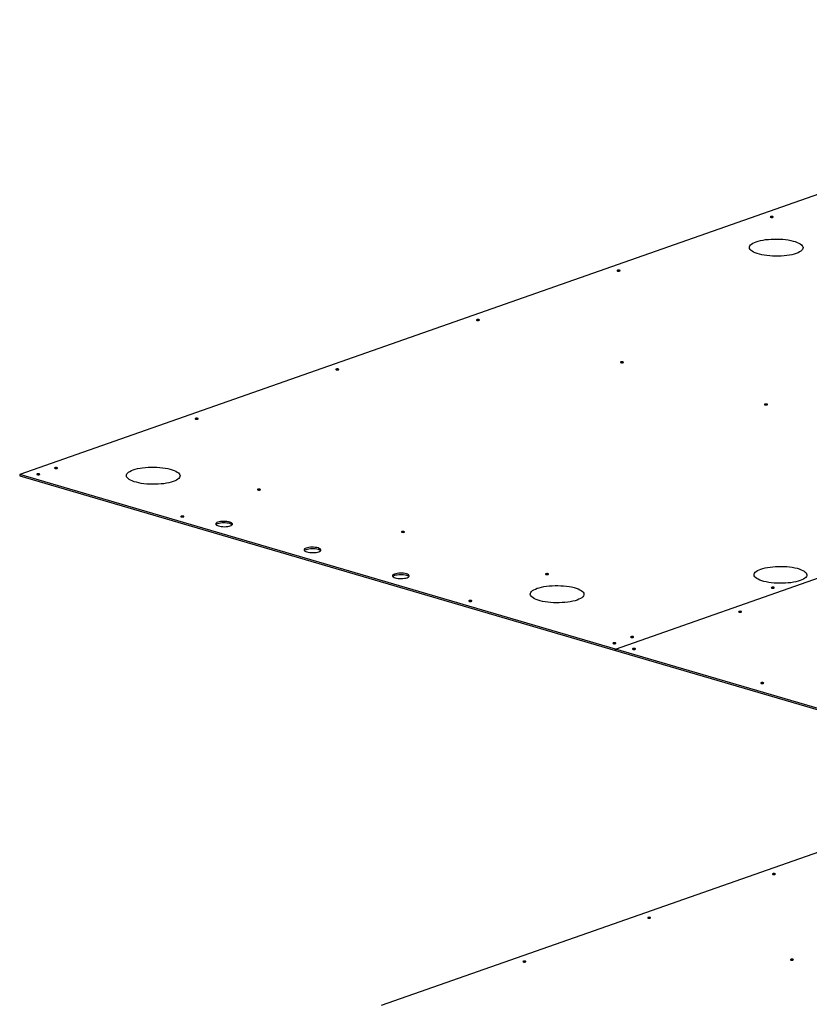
# Model space of a CAD drawing. Header units: millimetres. Extents: x 5 to 589, y 5 to 415.
# Tile 26 of 126: x 125 to 154, y 138 to 174. Entities that reach past the tile are written whole.
import ezdxf

# ---------------------------------------------------------------- set-up
doc = ezdxf.new("R2010")
doc.units = ezdxf.units.MM
doc.layers.add('TRAIT-FORT', color=4, linetype='Continuous', lineweight=25)

msp = doc.modelspace()

# ---------------------------------------------------------------- linework, layer by layer
at = {"layer": 'TRAIT-FORT', "color": 4, "linetype": 'Continuous', "lineweight": 25}
for p, q in [((172.95, 173.868), (125.478, 157.222)), ((147.298, 150.828), (169.2, 158.507)), ((147.298, 150.828), (169.2, 158.507)), ((147.298, 150.828), (125.478, 157.222)), ((125.478, 157.222), (125.478, 157.176)), ((125.478, 157.176), (147.298, 150.782)), ((147.298, 150.782), (147.298, 150.828)), ((162.884, 146.26), (147.298, 150.828)), ((147.298, 150.828), (147.298, 150.782)), ((147.298, 150.782), (147.298, 150.782)), ((147.298, 150.782), (162.812, 146.235)), ((166.768, 147.622), (138.716, 137.786))]:
    msp.add_line(p, q, dxfattribs=at)
at = {"layer": 'TRAIT-FORT', "color": 4, "linetype": 'Continuous', "lineweight": 25, "flags": 128}
for points in [[(152.986, 166.662), (152.975, 166.656), (152.972, 166.65), (152.977, 166.643), (152.99, 166.637), (153.008, 166.634), (153.03, 166.633), (153.05, 166.634), (153.067, 166.638), (153.078, 166.644), (153.081, 166.651), (153.076, 166.658), (153.063, 166.663), (153.045, 166.667), (153.024, 166.668), (153.003, 166.666), (152.986, 166.662)], [(152.457, 165.741), (152.533, 165.764), (152.616, 165.785), (152.706, 165.803), (152.801, 165.818), (152.901, 165.829), (153.005, 165.837), (153.11, 165.841), (153.217, 165.841), (153.323, 165.838), (153.428, 165.831), (153.529, 165.82), (153.627, 165.806), (153.72, 165.789), (153.806, 165.768), (153.885, 165.745), (153.956, 165.719), (154.018, 165.691), (154.071, 165.661), (154.113, 165.63), (154.144, 165.597), (154.164, 165.563), (154.172, 165.529), (154.169, 165.495), (154.155, 165.462), (154.129, 165.429), (154.092, 165.397), (154.044, 165.367), (153.987, 165.338), (153.92, 165.312), (153.845, 165.288), (153.761, 165.267), (153.672, 165.25), (153.576, 165.235), (153.476, 165.224), (153.373, 165.216), (153.267, 165.212), (153.16, 165.212), (153.054, 165.215), (152.95, 165.222), (152.848, 165.233), (152.75, 165.247), (152.657, 165.264), (152.571, 165.284), (152.492, 165.308), (152.421, 165.333), (152.359, 165.361), (152.307, 165.391), (152.265, 165.423), (152.233, 165.456), (152.214, 165.489), (152.205, 165.523), (152.208, 165.557), (152.223, 165.591), (152.249, 165.624), (152.285, 165.656), (152.333, 165.686), (152.39, 165.714), (152.457, 165.741)], [(147.376, 164.695), (147.365, 164.689), (147.362, 164.682), (147.367, 164.676), (147.38, 164.67), (147.398, 164.667), (147.419, 164.666), (147.44, 164.667), (147.457, 164.671), (147.468, 164.677), (147.471, 164.684), (147.466, 164.69), (147.453, 164.696), (147.435, 164.7), (147.413, 164.701), (147.393, 164.699), (147.376, 164.695)], [(142.224, 162.889), (142.213, 162.883), (142.21, 162.876), (142.215, 162.869), (142.228, 162.864), (142.246, 162.86), (142.267, 162.859), (142.288, 162.861), (142.305, 162.865), (142.316, 162.871), (142.319, 162.877), (142.314, 162.884), (142.301, 162.89), (142.283, 162.893), (142.262, 162.894), (142.241, 162.893), (142.224, 162.889)], [(137.072, 161.082), (137.061, 161.076), (137.058, 161.07), (137.063, 161.063), (137.076, 161.057), (137.094, 161.054), (137.116, 161.053), (137.136, 161.054), (137.153, 161.058), (137.164, 161.064), (137.167, 161.071), (137.162, 161.078), (137.149, 161.083), (137.131, 161.087), (137.11, 161.088), (137.089, 161.086), (137.072, 161.082)], [(147.499, 161.343), (147.488, 161.337), (147.485, 161.33), (147.49, 161.323), (147.503, 161.318), (147.521, 161.314), (147.543, 161.313), (147.563, 161.315), (147.58, 161.319), (147.591, 161.325), (147.594, 161.331), (147.589, 161.338), (147.576, 161.344), (147.558, 161.347), (147.537, 161.348), (147.516, 161.347), (147.499, 161.343)], [(152.774, 159.797), (152.763, 159.791), (152.76, 159.784), (152.765, 159.777), (152.778, 159.772), (152.796, 159.768), (152.818, 159.767), (152.838, 159.769), (152.856, 159.773), (152.866, 159.779), (152.87, 159.785), (152.864, 159.792), (152.851, 159.798), (152.833, 159.801), (152.812, 159.802), (152.791, 159.801), (152.774, 159.797)], [(131.92, 159.276), (131.909, 159.27), (131.906, 159.263), (131.911, 159.256), (131.924, 159.251), (131.943, 159.247), (131.964, 159.246), (131.985, 159.248), (132.002, 159.252), (132.013, 159.258), (132.016, 159.264), (132.01, 159.271), (131.998, 159.277), (131.979, 159.28), (131.958, 159.281), (131.937, 159.28), (131.92, 159.276)], [(129.638, 157.392), (129.714, 157.416), (129.797, 157.437), (129.887, 157.455), (129.982, 157.469), (130.082, 157.48), (130.186, 157.488), (130.291, 157.492), (130.398, 157.492), (130.504, 157.489), (130.609, 157.482), (130.71, 157.472), (130.808, 157.458), (130.901, 157.44), (130.987, 157.42), (131.067, 157.397), (131.138, 157.371), (131.2, 157.343), (131.252, 157.313), (131.294, 157.281), (131.325, 157.249), (131.345, 157.215), (131.353, 157.181), (131.35, 157.147), (131.336, 157.113), (131.31, 157.08), (131.273, 157.048), (131.225, 157.018), (131.168, 156.99), (131.101, 156.964), (131.026, 156.94), (130.942, 156.919), (130.853, 156.901), (130.757, 156.886), (130.657, 156.875), (130.554, 156.868), (130.448, 156.864), (130.342, 156.863), (130.235, 156.867), (130.131, 156.874), (130.029, 156.884), (129.931, 156.898), (129.839, 156.915), (129.752, 156.936), (129.673, 156.959), (129.602, 156.985), (129.54, 157.013), (129.488, 157.043), (129.446, 157.074), (129.415, 157.107), (129.395, 157.141), (129.386, 157.175), (129.389, 157.209), (129.404, 157.243), (129.43, 157.275), (129.467, 157.307), (129.514, 157.338), (129.572, 157.366), (129.638, 157.392)], [(126.121, 157.242), (126.11, 157.237), (126.107, 157.23), (126.112, 157.223), (126.125, 157.218), (126.143, 157.214), (126.165, 157.213), (126.185, 157.214), (126.203, 157.218), (126.213, 157.224), (126.217, 157.231), (126.211, 157.238), (126.198, 157.243), (126.18, 157.247), (126.159, 157.248), (126.138, 157.246), (126.121, 157.242)], [(126.768, 157.469), (126.757, 157.463), (126.754, 157.457), (126.76, 157.45), (126.772, 157.445), (126.791, 157.441), (126.812, 157.44), (126.833, 157.441), (126.85, 157.445), (126.861, 157.451), (126.864, 157.458), (126.859, 157.465), (126.846, 157.47), (126.827, 157.474), (126.806, 157.475), (126.786, 157.473), (126.768, 157.469)], [(134.201, 156.68), (134.19, 156.674), (134.187, 156.667), (134.193, 156.661), (134.205, 156.655), (134.224, 156.652), (134.245, 156.651), (134.266, 156.652), (134.283, 156.656), (134.294, 156.662), (134.297, 156.669), (134.292, 156.675), (134.279, 156.681), (134.26, 156.685), (134.239, 156.686), (134.218, 156.684), (134.201, 156.68)], [(131.396, 155.696), (131.385, 155.691), (131.382, 155.684), (131.387, 155.677), (131.4, 155.672), (131.419, 155.668), (131.44, 155.667), (131.461, 155.669), (131.478, 155.673), (131.489, 155.678), (131.492, 155.685), (131.486, 155.692), (131.474, 155.697), (131.455, 155.701), (131.434, 155.702), (131.413, 155.7), (131.396, 155.696)], [(132.738, 155.477), (132.702, 155.462), (132.677, 155.444), (132.662, 155.426), (132.659, 155.406), (132.668, 155.387), (132.689, 155.369), (132.72, 155.353), (132.76, 155.338), (132.809, 155.327), (132.863, 155.318), (132.922, 155.313), (132.982, 155.312), (133.041, 155.315), (133.097, 155.321), (133.149, 155.331), (133.193, 155.343), (133.229, 155.359), (133.254, 155.376), (133.269, 155.395), (133.271, 155.414), (133.262, 155.433), (133.242, 155.451), (133.211, 155.468), (133.17, 155.482), (133.122, 155.494), (133.068, 155.502), (133.009, 155.507), (132.949, 155.508), (132.89, 155.506), (132.833, 155.499), (132.782, 155.49), (132.738, 155.477)], [(132.667, 155.389), (132.676, 155.398), (132.702, 155.416), (132.737, 155.431), (132.782, 155.444), (132.833, 155.453), (132.89, 155.46), (132.949, 155.462), (133.009, 155.461), (133.067, 155.456), (133.122, 155.448), (133.17, 155.436), (133.211, 155.422), (133.242, 155.405), (133.262, 155.387), (133.263, 155.386)], [(139.476, 155.134), (139.465, 155.128), (139.462, 155.121), (139.468, 155.115), (139.481, 155.109), (139.499, 155.106), (139.52, 155.105), (139.541, 155.106), (139.558, 155.11), (139.569, 155.116), (139.572, 155.123), (139.567, 155.129), (139.554, 155.135), (139.535, 155.139), (139.514, 155.14), (139.494, 155.138), (139.476, 155.134)], [(135.975, 154.528), (135.939, 154.513), (135.914, 154.496), (135.899, 154.477), (135.896, 154.458), (135.905, 154.439), (135.926, 154.421), (135.957, 154.404), (135.997, 154.39), (136.046, 154.378), (136.1, 154.37), (136.159, 154.365), (136.219, 154.363), (136.278, 154.366), (136.334, 154.372), (136.386, 154.382), (136.43, 154.395), (136.466, 154.41), (136.491, 154.427), (136.506, 154.446), (136.508, 154.465), (136.499, 154.484), (136.479, 154.502), (136.448, 154.519), (136.407, 154.533), (136.359, 154.545), (136.305, 154.553), (136.246, 154.558), (136.186, 154.56), (136.127, 154.557), (136.07, 154.551), (136.019, 154.541), (135.975, 154.528)], [(135.904, 154.44), (135.913, 154.45), (135.939, 154.467), (135.974, 154.482), (136.019, 154.495), (136.07, 154.505), (136.127, 154.511), (136.186, 154.514), (136.246, 154.512), (136.304, 154.508), (136.359, 154.499), (136.407, 154.488), (136.448, 154.473), (136.479, 154.457), (136.499, 154.438), (136.5, 154.437)], [(139.212, 153.58), (139.176, 153.564), (139.151, 153.547), (139.136, 153.528), (139.133, 153.509), (139.142, 153.49), (139.163, 153.472), (139.194, 153.455), (139.234, 153.441), (139.283, 153.429), (139.337, 153.421), (139.396, 153.416), (139.456, 153.415), (139.515, 153.417), (139.571, 153.424), (139.623, 153.433), (139.667, 153.446), (139.703, 153.461), (139.728, 153.479), (139.743, 153.497), (139.746, 153.516), (139.736, 153.536), (139.716, 153.554), (139.685, 153.57), (139.644, 153.585), (139.596, 153.596), (139.542, 153.605), (139.483, 153.61), (139.423, 153.611), (139.364, 153.608), (139.307, 153.602), (139.256, 153.592), (139.212, 153.58)], [(139.141, 153.492), (139.15, 153.501), (139.176, 153.518), (139.211, 153.534), (139.256, 153.546), (139.307, 153.556), (139.364, 153.562), (139.423, 153.565), (139.483, 153.564), (139.541, 153.559), (139.596, 153.551), (139.644, 153.539), (139.685, 153.524), (139.716, 153.508), (139.736, 153.49), (139.737, 153.488)], [(144.752, 153.588), (144.741, 153.582), (144.738, 153.576), (144.743, 153.569), (144.756, 153.563), (144.774, 153.56), (144.795, 153.559), (144.816, 153.56), (144.833, 153.564), (144.844, 153.57), (144.847, 153.577), (144.842, 153.584), (144.829, 153.589), (144.811, 153.593), (144.789, 153.594), (144.769, 153.592), (144.752, 153.588)], [(152.624, 153.76), (152.699, 153.784), (152.78, 153.804), (152.869, 153.822), (152.963, 153.836), (153.061, 153.847), (153.163, 153.855), (153.267, 153.859), (153.371, 153.859), (153.476, 153.856), (153.579, 153.849), (153.679, 153.838), (153.775, 153.825), (153.866, 153.808), (153.951, 153.788), (154.029, 153.765), (154.099, 153.739), (154.16, 153.712), (154.211, 153.682), (154.253, 153.651), (154.283, 153.619), (154.303, 153.586), (154.311, 153.553), (154.308, 153.519), (154.294, 153.486), (154.268, 153.453), (154.232, 153.422), (154.185, 153.392), (154.129, 153.364), (154.063, 153.339), (153.989, 153.315), (153.907, 153.295), (153.819, 153.277), (153.725, 153.263), (153.626, 153.252), (153.525, 153.244), (153.421, 153.24), (153.316, 153.24), (153.212, 153.243), (153.109, 153.25), (153.009, 153.261), (152.912, 153.274), (152.821, 153.291), (152.736, 153.311), (152.658, 153.334), (152.589, 153.36), (152.528, 153.387), (152.476, 153.417), (152.435, 153.448), (152.404, 153.48), (152.385, 153.513), (152.376, 153.546), (152.379, 153.58), (152.394, 153.613), (152.419, 153.646), (152.455, 153.677), (152.502, 153.707), (152.559, 153.735), (152.624, 153.76)], [(144.433, 153.057), (144.508, 153.08), (144.591, 153.101), (144.681, 153.119), (144.777, 153.134), (144.877, 153.145), (144.98, 153.152), (145.086, 153.157), (145.192, 153.157), (145.298, 153.153), (145.403, 153.146), (145.505, 153.136), (145.603, 153.122), (145.695, 153.105), (145.782, 153.084), (145.861, 153.061), (145.932, 153.035), (145.994, 153.007), (146.046, 152.977), (146.088, 152.946), (146.119, 152.913), (146.139, 152.879), (146.148, 152.845), (146.145, 152.811), (146.13, 152.778), (146.104, 152.745), (146.067, 152.713), (146.02, 152.683), (145.962, 152.654), (145.895, 152.628), (145.82, 152.604), (145.737, 152.583), (145.647, 152.565), (145.551, 152.551), (145.451, 152.54), (145.348, 152.532), (145.242, 152.528), (145.136, 152.528), (145.03, 152.531), (144.925, 152.538), (144.823, 152.549), (144.726, 152.563), (144.633, 152.58), (144.546, 152.6), (144.467, 152.623), (144.396, 152.649), (144.334, 152.677), (144.282, 152.707), (144.24, 152.739), (144.209, 152.771), (144.189, 152.805), (144.181, 152.839), (144.184, 152.873), (144.198, 152.907), (144.224, 152.94), (144.261, 152.972), (144.308, 153.002), (144.366, 153.03), (144.433, 153.057)], [(153.021, 153.092), (153.01, 153.086), (153.007, 153.079), (153.012, 153.073), (153.025, 153.067), (153.043, 153.064), (153.064, 153.063), (153.085, 153.064), (153.102, 153.068), (153.113, 153.074), (153.116, 153.081), (153.111, 153.087), (153.098, 153.093), (153.08, 153.097), (153.059, 153.098), (153.038, 153.096), (153.021, 153.092)], [(141.946, 152.605), (141.935, 152.599), (141.932, 152.592), (141.938, 152.585), (141.95, 152.58), (141.969, 152.576), (141.99, 152.575), (142.011, 152.577), (142.028, 152.581), (142.039, 152.586), (142.042, 152.593), (142.037, 152.6), (142.024, 152.605), (142.005, 152.609), (141.984, 152.61), (141.964, 152.609), (141.946, 152.605)], [(151.825, 152.21), (151.814, 152.204), (151.811, 152.197), (151.816, 152.19), (151.829, 152.185), (151.847, 152.181), (151.869, 152.18), (151.889, 152.182), (151.906, 152.186), (151.917, 152.192), (151.92, 152.198), (151.915, 152.205), (151.902, 152.211), (151.884, 152.214), (151.863, 152.215), (151.842, 152.214), (151.825, 152.21)], [(147.221, 151.059), (147.211, 151.053), (147.207, 151.046), (147.213, 151.039), (147.226, 151.034), (147.244, 151.03), (147.265, 151.029), (147.286, 151.031), (147.303, 151.035), (147.314, 151.041), (147.317, 151.047), (147.312, 151.054), (147.299, 151.06), (147.281, 151.063), (147.259, 151.064), (147.239, 151.063), (147.221, 151.059)], [(147.869, 151.286), (147.858, 151.28), (147.855, 151.273), (147.86, 151.266), (147.873, 151.261), (147.891, 151.257), (147.912, 151.256), (147.933, 151.258), (147.95, 151.262), (147.961, 151.268), (147.964, 151.274), (147.959, 151.281), (147.946, 151.287), (147.928, 151.29), (147.907, 151.291), (147.886, 151.29), (147.869, 151.286)], [(147.941, 150.848), (147.93, 150.842), (147.927, 150.835), (147.932, 150.829), (147.945, 150.823), (147.963, 150.819), (147.984, 150.818), (148.005, 150.82), (148.022, 150.824), (148.033, 150.83), (148.036, 150.837), (148.031, 150.843), (148.018, 150.849), (148, 150.852), (147.979, 150.853), (147.958, 150.852), (147.941, 150.848)], [(152.635, 149.6), (152.624, 149.594), (152.621, 149.587), (152.626, 149.58), (152.639, 149.575), (152.657, 149.571), (152.678, 149.57), (152.699, 149.572), (152.716, 149.576), (152.727, 149.582), (152.73, 149.588), (152.725, 149.595), (152.712, 149.601), (152.694, 149.604), (152.673, 149.605), (152.652, 149.604), (152.635, 149.6)], [(153.061, 142.611), (153.05, 142.605), (153.047, 142.598), (153.052, 142.591), (153.065, 142.586), (153.083, 142.582), (153.105, 142.581), (153.125, 142.583), (153.143, 142.587), (153.153, 142.593), (153.157, 142.599), (153.151, 142.606), (153.138, 142.612), (153.12, 142.615), (153.099, 142.616), (153.078, 142.615), (153.061, 142.611)], [(148.494, 141.009), (148.483, 141.003), (148.48, 140.997), (148.485, 140.99), (148.498, 140.984), (148.516, 140.981), (148.537, 140.98), (148.558, 140.981), (148.575, 140.985), (148.586, 140.991), (148.589, 140.998), (148.584, 141.005), (148.571, 141.01), (148.553, 141.014), (148.531, 141.015), (148.511, 141.013), (148.494, 141.009)], [(153.721, 139.477), (153.71, 139.471), (153.707, 139.465), (153.712, 139.458), (153.725, 139.452), (153.743, 139.449), (153.764, 139.448), (153.785, 139.449), (153.802, 139.453), (153.813, 139.459), (153.816, 139.466), (153.811, 139.473), (153.798, 139.478), (153.78, 139.482), (153.759, 139.483), (153.738, 139.481), (153.721, 139.477)], [(143.926, 139.408), (143.915, 139.402), (143.912, 139.395), (143.917, 139.388), (143.93, 139.383), (143.949, 139.379), (143.97, 139.378), (143.991, 139.38), (144.008, 139.384), (144.019, 139.39), (144.022, 139.396), (144.016, 139.403), (144.004, 139.409), (143.985, 139.412), (143.964, 139.413), (143.943, 139.412), (143.926, 139.408)]]:
    msp.add_lwpolyline(points, dxfattribs=at)

doc.saveas('drawing.dxf')
